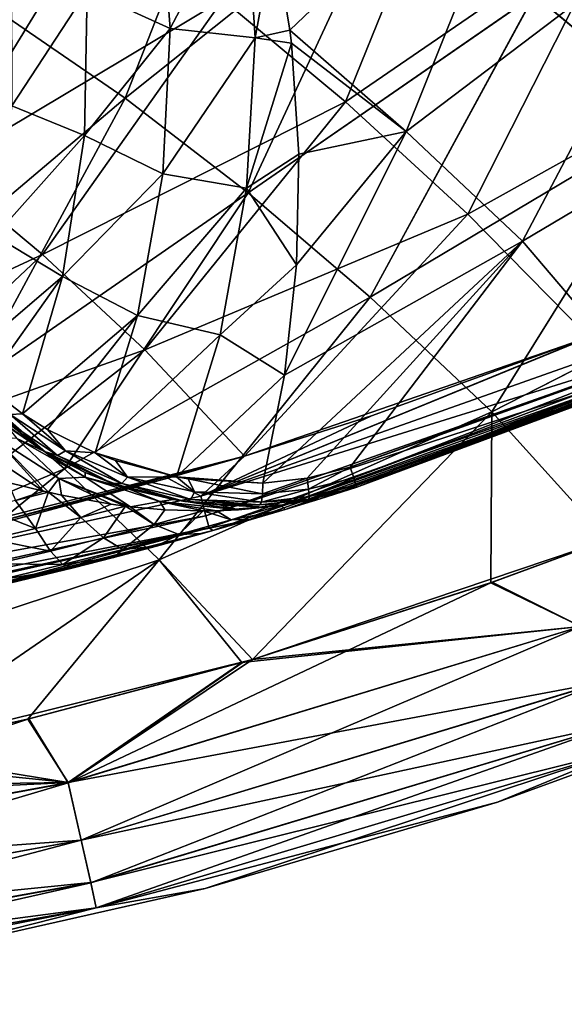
# Model space of a CAD drawing. Header units: metres. Extents: x -109 to 109, y -63 to 140.
# Tile 131 of 256: x 5.33 to 8.19, y -62.4 to -57.23. Entities that reach past the tile are written whole.
import ezdxf

# ---------------------------------------------------------------- set-up
doc = ezdxf.new("R2010")
doc.units = ezdxf.units.M
doc.layers.add('solid_502308_SW0001', color=7, linetype='CONTINUOUS')

msp = doc.modelspace()

# ---------------------------------------------------------------- linework, layer by layer
at = {"layer": 'solid_502308_SW0001'}
for points in [[(8.028255, -57.103828, 11.894483), (8.778507, -57.730148, 11.486623), (9.400157, -55.91135, 12.097637)], [(8.778519, -57.730141, -11.586624), (8.028266, -57.103821, -11.994484), (9.400185, -55.911358, -12.197629)], [(5.236018, -57.202488, 12.30702), (5.882796, -57.6464, 12.024201), (6.517472, -56.022003, 12.600187)], [(5.882824, -57.646404, -12.124196), (5.236044, -57.202488, -12.407016), (6.517481, -56.021996, -12.70019)], [(5.882796, -57.6464, 12.024201), (7.27447, -56.534447, 12.265715), (6.517472, -56.022003, 12.600187)], [(5.882824, -57.646404, -12.124196), (6.517481, -56.021996, -12.70019), (7.27448, -56.534439, -12.365716)], [(6.664156, -56.784439, -10.391973), (6.74617, -57.290504, -10.159534), (8.079233, -56.016487, -10.455135)], [(6.74617, -57.290504, -10.159534), (7.356642, -57.820534, -9.821235), (8.079233, -56.016487, -10.455135)], [(7.356642, -57.820534, -9.821235), (8.875534, -56.669514, -10.026673), (8.079233, -56.016487, -10.455135)], [(7.694759, -56.04166, 10.418645), (7.03756, -57.666031, 9.844995), (6.394524, -57.129257, 10.187572)], [(7.694759, -56.04166, 10.418645), (8.481046, -56.675343, 10.004329), (7.03756, -57.666031, 9.844995)], [(5.106224, -56.212994, 10.773114), (5.750572, -56.644962, 10.496953), (4.371541, -57.613552, 10.257869)], [(6.118206, -57.281521, -10.161391), (6.059244, -56.50956, -10.533374), (5.682683, -57.0821, -10.131971)], [(5.882796, -57.6464, 12.024201), (6.526881, -58.142536, 11.708436), (7.27447, -56.534447, 12.265715)], [(6.526911, -58.142544, -11.808429), (5.882824, -57.646404, -12.124196), (7.27448, -56.534439, -12.365716)], [(6.512191, -56.531338, -10.522455), (6.059244, -56.50956, -10.533374), (6.118206, -57.281521, -10.161391)], [(6.564513, -57.329807, -10.163155), (6.512191, -56.531338, -10.522455), (6.118206, -57.281521, -10.161391)], [(6.564513, -57.329807, -10.163155), (6.664156, -56.784439, -10.391973), (6.512191, -56.531338, -10.522455)], [(6.526881, -58.142536, 11.708436), (8.028255, -57.103828, 11.894483), (7.27447, -56.534447, 12.265715)], [(6.526911, -58.142544, -11.808429), (7.27448, -56.534439, -12.365716), (8.028266, -57.103821, -11.994484)], [(5.750572, -56.644962, 10.496953), (4.910296, -58.016624, 10.006149), (4.371541, -57.613552, 10.257869)], [(5.750572, -56.644962, 10.496953), (6.394524, -57.129257, 10.187572), (4.910296, -58.016624, 10.006149)], [(8.481046, -56.675343, 10.004329), (7.679158, -58.25544, 9.469254), (7.03756, -57.666031, 9.844995)], [(7.356642, -57.820534, -9.821235), (7.966437, -58.396832, -9.453503), (8.875534, -56.669514, -10.026673)], [(8.481046, -56.675343, 10.004329), (9.2653, -57.372242, 9.549255), (7.679158, -58.25544, 9.469254)], [(7.966437, -58.396832, -9.453503), (9.669618, -57.385548, -9.557482), (8.875534, -56.669514, -10.026673)], [(6.564513, -57.329807, -10.163155), (6.74617, -57.290504, -10.159534), (6.664156, -56.784439, -10.391973)], [(5.682683, -57.0821, -10.131971), (5.285732, -56.990757, -9.950213), (5.287577, -57.686794, -9.561502)], [(5.668051, -57.841518, -9.736609), (5.682683, -57.0821, -10.131971), (5.287577, -57.686794, -9.561502)], [(6.118206, -57.281521, -10.161391), (5.682683, -57.0821, -10.131971), (5.668051, -57.841518, -9.736609)], [(6.526881, -58.142536, 11.708436), (7.16799, -58.690895, 11.35984), (8.028255, -57.103828, 11.894483)], [(7.168023, -58.690907, -11.45983), (6.526911, -58.142544, -11.808429), (8.028266, -57.103821, -11.994484)], [(7.16799, -58.690895, 11.35984), (8.778507, -57.730148, 11.486623), (8.028255, -57.103828, 11.894483)], [(7.168023, -58.690907, -11.45983), (8.028266, -57.103821, -11.994484), (8.778519, -57.730141, -11.586624)], [(6.394524, -57.129257, 10.187572), (5.44857, -58.467415, 9.724871), (4.910296, -58.016624, 10.006149)], [(6.394524, -57.129257, 10.187572), (7.03756, -57.666031, 9.844995), (5.44857, -58.467415, 9.724871)], [(4.565959, -58.760212, 11.700878), (5.882796, -57.6464, 12.024201), (5.236018, -57.202488, 12.30702)], [(4.566054, -58.760265, -11.800842), (5.236044, -57.202488, -12.407016), (5.882824, -57.646404, -12.124196)], [(6.079129, -58.043892, -9.791617), (6.118206, -57.281521, -10.161391), (5.668051, -57.841518, -9.736609)], [(6.564513, -57.329807, -10.163155), (6.118206, -57.281521, -10.161391), (6.079129, -58.043892, -9.791617)], [(6.519293, -58.118568, -9.806474), (6.564513, -57.329807, -10.163155), (6.079129, -58.043892, -9.791617)], [(6.519293, -58.118568, -9.806474), (6.754116, -57.358746, -10.12832), (6.564513, -57.329807, -10.163155)], [(6.564513, -57.329807, -10.163155), (6.754116, -57.358746, -10.12832), (6.74617, -57.290504, -10.159534)], [(6.754116, -57.358746, -10.12832), (7.356642, -57.820534, -9.821235), (6.74617, -57.290504, -10.159534)], [(6.519293, -58.118568, -9.806474), (6.793177, -57.939514, -9.863728), (6.754116, -57.358746, -10.12832)], [(6.754116, -57.358746, -10.12832), (6.793177, -57.939514, -9.863728), (7.356642, -57.820534, -9.821235)], [(9.2653, -57.372242, 9.549255), (8.314708, -58.900894, 9.059635), (7.679158, -58.25544, 9.469254)], [(7.966437, -58.396832, -9.453503), (8.52814, -59.05632, -9.048297), (9.669618, -57.385548, -9.557482)], [(4.565959, -58.760212, 11.700878), (5.066268, -59.154911, 11.455349), (5.882796, -57.6464, 12.024201)], [(5.06637, -59.15498, -11.555305), (4.566054, -58.760265, -11.800842), (5.882824, -57.646404, -12.124196)], [(5.066268, -59.154911, 11.455349), (6.526881, -58.142536, 11.708436), (5.882796, -57.6464, 12.024201)], [(5.06637, -59.15498, -11.555305), (5.882824, -57.646404, -12.124196), (6.526911, -58.142544, -11.808429)], [(5.668051, -57.841518, -9.736609), (5.287577, -57.686794, -9.561502), (5.198694, -58.368961, -9.177411)], [(7.03756, -57.666031, 9.844995), (5.985878, -58.966061, 9.414058), (5.44857, -58.467415, 9.724871)], [(7.03756, -57.666031, 9.844995), (7.679158, -58.25544, 9.469254), (5.985878, -58.966061, 9.414058)], [(7.16799, -58.690895, 11.35984), (7.805841, -59.291481, 10.978531), (8.778507, -57.730148, 11.486623)], [(7.805875, -59.291496, -11.078519), (7.168023, -58.690907, -11.45983), (8.778519, -57.730141, -11.586624)], [(7.805841, -59.291481, 10.978531), (9.524906, -58.413406, 11.042269), (8.778507, -57.730148, 11.486623)], [(7.805875, -59.291496, -11.078519), (8.778519, -57.730141, -11.586624), (9.524919, -58.413399, -11.142269)], [(5.553126, -58.582809, -9.347161), (5.668051, -57.841518, -9.736609), (5.198694, -58.368961, -9.177411)], [(6.079129, -58.043892, -9.791617), (5.668051, -57.841518, -9.736609), (5.553126, -58.582809, -9.347161)], [(6.717843, -59.099094, -9.340771), (7.966437, -58.396832, -9.453503), (7.356642, -57.820534, -9.821235)], [(6.780947, -58.521465, -9.600459), (6.717843, -59.099094, -9.340771), (7.356642, -57.820534, -9.821235)], [(6.793177, -57.939514, -9.863728), (6.780947, -58.521465, -9.600459), (7.356642, -57.820534, -9.821235)], [(6.519293, -58.118568, -9.806474), (6.780947, -58.521465, -9.600459), (6.793177, -57.939514, -9.863728)], [(4.910296, -58.016624, 10.006149), (5.44857, -58.467415, 9.724871), (3.862399, -59.202332, 9.563603)], [(5.946191, -58.786999, -9.428234), (6.079129, -58.043892, -9.791617), (5.553126, -58.582809, -9.347161)], [(6.519293, -58.118568, -9.806474), (6.079129, -58.043892, -9.791617), (5.946191, -58.786999, -9.428234)], [(5.066268, -59.154911, 11.455349), (5.564393, -59.59116, 11.184266), (6.526881, -58.142536, 11.708436)], [(5.564501, -59.59124, -11.284214), (5.06637, -59.15498, -11.555305), (6.526911, -58.142544, -11.808429)], [(5.564393, -59.59116, 11.184266), (7.16799, -58.690895, 11.35984), (6.526881, -58.142536, 11.708436)], [(5.564501, -59.59124, -11.284214), (6.526911, -58.142544, -11.808429), (7.168023, -58.690907, -11.45983)], [(6.380377, -58.888317, -9.456144), (6.519293, -58.118568, -9.806474), (5.946191, -58.786999, -9.428234)], [(6.380377, -58.888317, -9.456144), (6.780947, -58.521465, -9.600459), (6.519293, -58.118568, -9.806474)], [(7.679158, -58.25544, 9.469254), (6.507909, -59.523705, 9.07052), (5.985878, -58.966061, 9.414058)], [(7.679158, -58.25544, 9.469254), (8.314708, -58.900894, 9.059635), (6.507909, -59.523705, 9.07052)], [(5.553126, -58.582809, -9.347161), (5.198694, -58.368961, -9.177411), (5.023839, -59.035191, -8.8014)], [(6.604712, -59.666767, -9.086952), (6.836404, -59.639545, -9.064589), (7.966437, -58.396832, -9.453503)], [(6.717843, -59.099094, -9.340771), (6.604712, -59.666767, -9.086952), (7.966437, -58.396832, -9.453503)], [(6.836404, -59.639545, -9.064589), (7.062927, -59.5826, -9.056234), (7.966437, -58.396832, -9.453503)], [(7.062927, -59.5826, -9.056234), (8.52814, -59.05632, -9.048297), (7.966437, -58.396832, -9.453503)], [(7.805841, -59.291481, 10.978531), (8.411796, -59.96352, 10.560798), (9.524906, -58.413406, 11.042269)], [(8.411937, -59.963467, -10.660797), (7.805875, -59.291496, -11.078519), (9.524919, -58.413399, -11.142269)], [(5.44857, -58.467415, 9.724871), (4.267985, -59.574398, 9.336474), (3.862399, -59.202332, 9.563603)], [(5.44857, -58.467415, 9.724871), (5.985878, -58.966061, 9.414058), (4.267985, -59.574398, 9.336474)], [(6.380377, -58.888317, -9.456144), (6.717843, -59.099094, -9.340771), (6.780947, -58.521465, -9.600459)], [(5.147403, -59.15155, -8.876079), (5.553126, -58.582809, -9.347161), (5.023839, -59.035191, -8.8014)], [(5.147403, -59.15155, -8.876079), (5.343343, -59.301929, -8.966724), (5.553126, -58.582809, -9.347161)], [(5.946191, -58.786999, -9.428234), (5.553126, -58.582809, -9.347161), (5.343343, -59.301929, -8.966724)], [(9.679553, -58.626842, -8.998419), (8.52814, -59.05632, -9.048297), (7.062927, -59.5826, -9.056234)], [(9.679553, -58.626842, -8.998419), (7.062927, -59.5826, -9.056234), (7.081326, -59.637817, -9.011885)], [(9.695669, -58.662395, -8.934694), (9.679553, -58.626842, -8.998419), (7.081326, -59.637817, -9.011885)], [(9.695669, -58.662395, -8.934694), (7.081326, -59.637817, -9.011885), (7.092688, -59.674442, -8.949577)], [(9.695669, -58.662395, -8.934694), (7.092688, -59.674442, -8.949577), (9.691305, -58.67865, -8.863991)], [(5.564393, -59.59116, 11.184266), (6.060124, -60.068958, 10.887716), (7.16799, -58.690895, 11.35984)], [(6.060239, -60.06905, -10.987655), (5.564501, -59.59124, -11.284214), (7.168023, -58.690907, -11.45983)], [(6.060124, -60.068958, 10.887716), (7.805841, -59.291481, 10.978531), (7.16799, -58.690895, 11.35984)], [(6.060239, -60.06905, -10.987655), (7.168023, -58.690907, -11.45983), (7.805875, -59.291496, -11.078519)], [(7.092688, -59.674442, -8.949577), (7.096385, -59.687374, -8.877677), (9.691305, -58.67865, -8.863991)], [(9.691305, -58.67865, -8.863991), (7.096385, -59.687374, -8.877677), (9.07392, -58.951893, 8.518114)], [(8.992122, -58.773952, 8.961528), (6.279164, -59.734467, 8.975915), (8.391803, -58.870499, 9.059217)], [(9.032511, -58.873676, 8.831265), (6.279164, -59.734467, 8.975915), (8.992122, -58.773952, 8.961528)], [(5.474035, -59.383678, -9.012307), (5.946191, -58.786999, -9.428234), (5.343343, -59.301929, -8.966724)], [(5.474035, -59.383678, -9.012307), (5.723875, -59.50658, -9.073329), (5.946191, -58.786999, -9.428234)], [(6.380377, -58.888317, -9.456144), (5.946191, -58.786999, -9.428234), (5.723875, -59.50658, -9.073329)], [(6.279164, -59.734467, 8.975915), (8.314708, -58.900894, 9.059635), (8.391803, -58.870499, 9.059217)], [(9.032511, -58.873676, 8.831265), (6.305907, -59.837269, 8.84453), (6.279164, -59.734467, 8.975915)], [(9.057728, -58.935757, 8.676174), (6.305907, -59.837269, 8.84453), (9.032511, -58.873676, 8.831265)], [(6.151547, -59.632912, -9.114461), (6.380377, -58.888317, -9.456144), (5.723875, -59.50658, -9.073329)], [(6.151547, -59.632912, -9.114461), (6.717843, -59.099094, -9.340771), (6.380377, -58.888317, -9.456144)], [(6.279164, -59.734467, 8.975915), (7.174844, -59.313347, 9.066296), (8.314708, -58.900894, 9.059635)], [(8.314708, -58.900894, 9.059635), (7.174844, -59.313347, 9.066296), (6.507909, -59.523705, 9.07052)], [(5.985878, -58.966061, 9.414058), (4.661768, -59.99321, 9.08328), (4.267985, -59.574398, 9.336474)], [(5.985878, -58.966061, 9.414058), (6.507909, -59.523705, 9.07052), (4.661768, -59.99321, 9.08328)], [(9.057728, -58.935757, 8.676174), (6.322322, -59.900547, 8.688745), (6.305907, -59.837269, 8.84453)], [(9.057728, -58.935757, 8.676174), (6.342604, -59.915115, 8.536695), (6.322322, -59.900547, 8.688745)], [(9.057728, -58.935757, 8.676174), (9.07392, -58.951893, 8.518114), (6.342604, -59.915115, 8.536695)], [(6.543303, -59.857193, -7.18259), (6.342604, -59.915115, 8.536695), (9.07392, -58.951893, 8.518114)], [(6.720815, -59.804333, -7.309228), (6.543303, -59.857193, -7.18259), (9.07392, -58.951893, 8.518114)], [(6.905364, -59.74773, -7.448327), (6.720815, -59.804333, -7.309228), (9.07392, -58.951893, 8.518114)], [(7.096782, -59.687244, -7.60015), (6.905364, -59.74773, -7.448327), (9.07392, -58.951893, 8.518114)], [(9.07392, -58.951893, 8.518114), (7.096385, -59.687374, -8.877677), (7.096364, -59.687382, -8.238957)], [(7.096364, -59.687382, -8.238957), (7.096782, -59.687244, -7.60015), (9.07392, -58.951893, 8.518114)], [(6.151547, -59.632912, -9.114461), (6.604712, -59.666767, -9.086952), (6.717843, -59.099094, -9.340771)], [(3.84876, -60.315052, 11.030539), (5.564393, -59.59116, 11.184266), (5.066268, -59.154911, 11.455349)], [(3.848853, -60.315117, -11.130498), (5.06637, -59.15498, -11.555305), (5.564501, -59.59124, -11.284214)], [(5.278847, -59.306488, -8.916917), (5.343343, -59.301929, -8.966724), (5.147403, -59.15155, -8.876079)], [(6.060124, -60.068958, 10.887716), (6.549401, -60.590858, 10.565096), (7.805841, -59.291481, 10.978531)], [(6.549909, -60.59071, -10.665095), (6.060239, -60.06905, -10.987655), (7.805875, -59.291496, -11.078519)], [(6.549401, -60.590858, 10.565096), (7.799935, -60.188198, 10.562181), (7.805841, -59.291481, 10.978531)], [(6.549909, -60.59071, -10.665095), (7.805875, -59.291496, -11.078519), (8.411937, -59.963467, -10.660797)], [(7.799935, -60.188198, 10.562181), (8.411796, -59.96352, 10.560798), (7.805841, -59.291481, 10.978531)], [(5.230581, -59.321377, -8.840573), (5.527285, -59.521641, -8.934106), (5.278847, -59.306488, -8.916917)], [(5.230581, -59.321377, -8.840573), (5.293117, -59.388565, -8.789207), (5.459528, -59.499672, -8.841587)], [(5.230581, -59.321377, -8.840573), (5.459528, -59.499672, -8.841587), (5.527285, -59.521641, -8.934106)], [(5.278847, -59.306488, -8.916917), (5.568293, -59.496082, -9.004786), (5.343343, -59.301929, -8.966724)], [(5.527285, -59.521641, -8.934106), (5.568293, -59.496082, -9.004786), (5.278847, -59.306488, -8.916917)], [(5.568293, -59.496082, -9.004786), (5.474035, -59.383678, -9.012307), (5.343343, -59.301929, -8.966724)], [(6.279164, -59.734467, 8.975915), (6.507909, -59.523705, 9.07052), (7.174844, -59.313347, 9.066296)], [(5.255602, -59.360012, -7.6), (5.456221, -59.497704, -7.6), (5.293117, -59.388565, -8.789207)], [(5.314359, -59.432156, -7.485276), (5.456221, -59.497704, -7.6), (5.255602, -59.360012, -7.6)], [(5.456221, -59.497704, -7.6), (5.459528, -59.499672, -8.841587), (5.293117, -59.388565, -8.789207)], [(5.568293, -59.496082, -9.004786), (5.723875, -59.50658, -9.073329), (5.474035, -59.383678, -9.012307)], [(5.112514, -59.483143, -7.32275), (5.45332, -59.70763, -7.323319), (5.193443, -59.422993, -7.38782)], [(5.193443, -59.422993, -7.38782), (5.533887, -59.641369, -7.387796), (5.314359, -59.432156, -7.485276)], [(5.480008, -59.713722, -7.326397), (5.533887, -59.641369, -7.387796), (5.193443, -59.422993, -7.38782)], [(5.45332, -59.70763, -7.323319), (5.480008, -59.713722, -7.326397), (5.193443, -59.422993, -7.38782)], [(5.314359, -59.432156, -7.485276), (5.672707, -59.635231, -7.485245), (5.456221, -59.497704, -7.6)], [(5.533887, -59.641369, -7.387796), (5.672707, -59.635231, -7.485245), (5.314359, -59.432156, -7.485276)], [(5.267833, -59.662243, -7.306196), (5.45332, -59.70763, -7.323319), (5.112514, -59.483143, -7.32275)], [(5.456221, -59.497704, -7.6), (5.672014, -59.609985, -7.6), (5.459528, -59.499672, -8.841587)], [(5.672707, -59.635231, -7.485245), (5.672014, -59.609985, -7.6), (5.456221, -59.497704, -7.6)], [(5.527285, -59.521641, -8.934106), (5.863807, -59.668301, -8.990502), (5.568293, -59.496082, -9.004786)], [(5.568293, -59.496082, -9.004786), (5.895016, -59.634106, -9.057017), (5.723875, -59.50658, -9.073329)], [(5.863807, -59.668301, -8.990502), (5.895016, -59.634106, -9.057017), (5.568293, -59.496082, -9.004786)], [(6.507909, -59.523705, 9.07052), (5.174073, -59.879082, 9.079576), (4.661768, -59.99321, 9.08328)], [(6.507909, -59.523705, 9.07052), (6.105563, -59.639915, 9.073174), (5.174073, -59.879082, 9.079576)], [(5.672014, -59.609985, -7.6), (5.815394, -59.667297, -8.909804), (5.459528, -59.499672, -8.841587)], [(5.527285, -59.521641, -8.934106), (5.459528, -59.499672, -8.841587), (5.815394, -59.667297, -8.909804)], [(5.527285, -59.521641, -8.934106), (5.815394, -59.667297, -8.909804), (5.863807, -59.668301, -8.990502)], [(5.832191, -59.547935, -9.090656), (6.151547, -59.632912, -9.114461), (5.723875, -59.50658, -9.073329)], [(5.895016, -59.634106, -9.057017), (5.832191, -59.547935, -9.090656), (5.723875, -59.50658, -9.073329)], [(5.895016, -59.634106, -9.057017), (6.151547, -59.632912, -9.114461), (5.832191, -59.547935, -9.090656)], [(6.279164, -59.734467, 8.975915), (6.105563, -59.639915, 9.073174), (6.507909, -59.523705, 9.07052)], [(3.84876, -60.315052, 11.030539), (4.22678, -60.674774, 10.81187), (5.564393, -59.59116, 11.184266)], [(4.226878, -60.67485, -10.911821), (3.848853, -60.315117, -11.130498), (5.564501, -59.59124, -11.284214)], [(4.22678, -60.674774, 10.81187), (6.060124, -60.068958, 10.887716), (5.564393, -59.59116, 11.184266)], [(4.226878, -60.67485, -10.911821), (5.564501, -59.59124, -11.284214), (6.060239, -60.06905, -10.987655)], [(6.844019, -59.697636, -9.020372), (7.062927, -59.5826, -9.056234), (6.836404, -59.639545, -9.064589)], [(6.844019, -59.697636, -9.020372), (7.081326, -59.637817, -9.011885), (7.062927, -59.5826, -9.056234)], [(3.467693, -60.350887, 8.994431), (5.174073, -59.879082, 9.079576), (6.105563, -59.639915, 9.073174)], [(6.279164, -59.734467, 8.975915), (3.467693, -60.350887, 8.994431), (6.105563, -59.639915, 9.073174)], [(5.480008, -59.713722, -7.326397), (5.547957, -59.728615, -7.334769), (5.533887, -59.641369, -7.387796)], [(5.533887, -59.641369, -7.387796), (5.909642, -59.789333, -7.388289), (5.672707, -59.635231, -7.485245)], [(5.883279, -59.786072, -7.384054), (5.909642, -59.789333, -7.388289), (5.533887, -59.641369, -7.387796)], [(5.808836, -59.77578, -7.372328), (5.883279, -59.786072, -7.384054), (5.533887, -59.641369, -7.387796)], [(5.547957, -59.728615, -7.334769), (5.808836, -59.77578, -7.372328), (5.533887, -59.641369, -7.387796)], [(5.672014, -59.609985, -7.6), (5.899778, -59.695221, -7.6), (5.815394, -59.667297, -8.909804)], [(5.672707, -59.635231, -7.485245), (5.899778, -59.695221, -7.6), (5.672014, -59.609985, -7.6)], [(5.672707, -59.635231, -7.485245), (6.06477, -59.761501, -7.485216), (5.899778, -59.695221, -7.6)], [(5.909642, -59.789333, -7.388289), (6.06477, -59.761501, -7.485216), (5.672707, -59.635231, -7.485245)], [(5.863807, -59.668301, -8.990502), (6.226028, -59.751141, -9.006763), (5.895016, -59.634106, -9.057017)], [(5.895016, -59.634106, -9.057017), (6.245274, -59.711079, -9.070965), (6.151547, -59.632912, -9.114461)], [(6.226028, -59.751141, -9.006763), (6.245274, -59.711079, -9.070965), (5.895016, -59.634106, -9.057017)], [(6.212431, -59.643234, -9.114762), (6.604712, -59.666767, -9.086952), (6.151547, -59.632912, -9.114461)], [(6.245274, -59.711079, -9.070965), (6.212431, -59.643234, -9.114762), (6.151547, -59.632912, -9.114461)], [(6.602442, -59.722549, -9.047177), (6.604712, -59.666767, -9.086952), (6.212431, -59.643234, -9.114762)], [(6.245274, -59.711079, -9.070965), (6.602442, -59.722549, -9.047177), (6.212431, -59.643234, -9.114762)], [(6.602442, -59.722549, -9.047177), (6.836404, -59.639545, -9.064589), (6.604712, -59.666767, -9.086952)], [(6.844019, -59.697636, -9.020372), (6.836404, -59.639545, -9.064589), (6.602442, -59.722549, -9.047177)], [(6.844019, -59.697636, -9.020372), (6.846875, -59.73634, -8.958079), (7.081326, -59.637817, -9.011885)], [(6.846875, -59.73634, -8.958079), (7.092688, -59.674442, -8.949577), (7.081326, -59.637817, -9.011885)], [(5.307338, -59.757458, -7.284861), (5.45332, -59.70763, -7.323319), (5.267833, -59.662243, -7.306196)], [(6.136066, -59.752155, -7.6), (6.194999, -59.761711, -8.931567), (5.815394, -59.667297, -8.909804)], [(5.863807, -59.668301, -8.990502), (5.815394, -59.667297, -8.909804), (6.194999, -59.761711, -8.931567)], [(5.899778, -59.695221, -7.6), (6.136066, -59.752155, -7.6), (5.815394, -59.667297, -8.909804)], [(5.863807, -59.668301, -8.990502), (6.194999, -59.761711, -8.931567), (6.226028, -59.751141, -9.006763)], [(6.06477, -59.761501, -7.485216), (6.136066, -59.752155, -7.6), (5.899778, -59.695221, -7.6)], [(6.844019, -59.697636, -9.020372), (6.602442, -59.722549, -9.047177), (6.596557, -59.765091, -8.983307)], [(6.844019, -59.697636, -9.020372), (6.596557, -59.765091, -8.983307), (6.846875, -59.73634, -8.958079)], [(7.092688, -59.674442, -8.949577), (6.84459, -59.750443, -8.886094), (7.096385, -59.687374, -8.877677)], [(6.846875, -59.73634, -8.958079), (6.84459, -59.750443, -8.886094), (7.092688, -59.674442, -8.949577)], [(6.84459, -59.750443, -8.886094), (7.096364, -59.687382, -8.238957), (7.096385, -59.687374, -8.877677)], [(6.861087, -59.74736, -7.6), (7.096364, -59.687382, -8.238957), (6.84459, -59.750443, -8.886094)], [(6.861087, -59.74736, -7.6), (7.096782, -59.687244, -7.60015), (7.096364, -59.687382, -8.238957)], [(6.862816, -59.750252, -7.55619), (7.096782, -59.687244, -7.60015), (6.861087, -59.74736, -7.6)], [(6.862816, -59.750252, -7.55619), (6.905364, -59.74773, -7.448327), (7.096782, -59.687244, -7.60015)], [(6.305907, -59.837269, 8.84453), (3.467693, -60.350887, 8.994431), (6.279164, -59.734467, 8.975915)], [(5.411519, -59.904594, -7.209984), (5.307338, -59.757458, -7.284861), (5.138605, -59.796974, -7.270635)], [(5.307338, -59.757458, -7.284861), (5.480008, -59.713722, -7.326397), (5.45332, -59.70763, -7.323319)], [(5.411519, -59.904594, -7.209984), (5.480008, -59.713722, -7.326397), (5.307338, -59.757458, -7.284861)], [(5.411519, -59.904594, -7.209984), (5.648916, -59.846161, -7.278935), (5.480008, -59.713722, -7.326397)], [(5.648916, -59.846161, -7.278935), (5.547957, -59.728615, -7.334769), (5.480008, -59.713722, -7.326397)], [(5.648916, -59.846161, -7.278935), (5.808836, -59.77578, -7.372328), (5.547957, -59.728615, -7.334769)], [(6.06477, -59.761501, -7.485216), (6.475877, -59.805458, -7.485893), (6.136066, -59.752155, -7.6)], [(6.136066, -59.752155, -7.6), (6.377325, -59.779999, -7.6), (6.194999, -59.761711, -8.931567)], [(6.475877, -59.805458, -7.485893), (6.377325, -59.779999, -7.6), (6.136066, -59.752155, -7.6)], [(6.226028, -59.751141, -9.006763), (6.194999, -59.761711, -8.931567), (6.587893, -59.780312, -8.908518)], [(6.226028, -59.751141, -9.006763), (6.596557, -59.765091, -8.983307), (6.245274, -59.711079, -9.070965)], [(6.596557, -59.765091, -8.983307), (6.226028, -59.751141, -9.006763), (6.587893, -59.780312, -8.908518)], [(6.596557, -59.765091, -8.983307), (6.602442, -59.722549, -9.047177), (6.245274, -59.711079, -9.070965)], [(6.620131, -59.7784, -7.6), (6.84459, -59.750443, -8.886094), (6.587893, -59.780312, -8.908518)], [(6.596557, -59.765091, -8.983307), (6.587893, -59.780312, -8.908518), (6.84459, -59.750443, -8.886094)], [(6.846875, -59.73634, -8.958079), (6.596557, -59.765091, -8.983307), (6.84459, -59.750443, -8.886094)], [(6.620131, -59.7784, -7.6), (6.861087, -59.74736, -7.6), (6.84459, -59.750443, -8.886094)], [(6.6989, -59.78083, -7.525978), (6.861087, -59.74736, -7.6), (6.620131, -59.7784, -7.6)], [(6.6989, -59.78083, -7.525978), (6.862816, -59.750252, -7.55619), (6.861087, -59.74736, -7.6)], [(6.6989, -59.78083, -7.525978), (6.720815, -59.804333, -7.309228), (6.905364, -59.74773, -7.448327)], [(6.6989, -59.78083, -7.525978), (6.905364, -59.74773, -7.448327), (6.862816, -59.750252, -7.55619)], [(5.411519, -59.904594, -7.209984), (5.138605, -59.796974, -7.270635), (5.17633, -59.960087, -7.185298)], [(5.648916, -59.846161, -7.278935), (5.883279, -59.786072, -7.384054), (5.808836, -59.77578, -7.372328)], [(5.768538, -59.9524, -7.170206), (5.883279, -59.786072, -7.384054), (5.648916, -59.846161, -7.278935)], [(5.768538, -59.9524, -7.170206), (6.03497, -59.882309, -7.296911), (5.883279, -59.786072, -7.384054)], [(6.03497, -59.882309, -7.296911), (5.909642, -59.789333, -7.388289), (5.883279, -59.786072, -7.384054)], [(5.909642, -59.789333, -7.388289), (6.09038, -59.805836, -7.418481), (6.06477, -59.761501, -7.485216)], [(6.03497, -59.882309, -7.296911), (6.09038, -59.805836, -7.418481), (5.909642, -59.789333, -7.388289)], [(6.03497, -59.882309, -7.296911), (6.290917, -59.812008, -7.453153), (6.09038, -59.805836, -7.418481)], [(6.361844, -59.81097, -7.465554), (6.475877, -59.805458, -7.485893), (6.06477, -59.761501, -7.485216)], [(6.290917, -59.812008, -7.453153), (6.361844, -59.81097, -7.465554), (6.06477, -59.761501, -7.485216)], [(6.09038, -59.805836, -7.418481), (6.290917, -59.812008, -7.453153), (6.06477, -59.761501, -7.485216)], [(6.377325, -59.779999, -7.6), (6.587893, -59.780312, -8.908518), (6.194999, -59.761711, -8.931567)], [(6.361844, -59.81097, -7.465554), (6.6989, -59.78083, -7.525978), (6.475877, -59.805458, -7.485893)], [(6.437733, -59.857761, -7.337077), (6.6989, -59.78083, -7.525978), (6.361844, -59.81097, -7.465554)], [(6.377325, -59.779999, -7.6), (6.620131, -59.7784, -7.6), (6.587893, -59.780312, -8.908518)], [(6.618725, -59.791866, -7.511523), (6.620131, -59.7784, -7.6), (6.377325, -59.779999, -7.6)], [(6.475877, -59.805458, -7.485893), (6.618725, -59.791866, -7.511523), (6.377325, -59.779999, -7.6)], [(6.437733, -59.857761, -7.337077), (6.720815, -59.804333, -7.309228), (6.6989, -59.78083, -7.525978)], [(6.437733, -59.857761, -7.337077), (6.543303, -59.857193, -7.18259), (6.720815, -59.804333, -7.309228)], [(6.475877, -59.805458, -7.485893), (6.6989, -59.78083, -7.525978), (6.618725, -59.791866, -7.511523)], [(6.618725, -59.791866, -7.511523), (6.6989, -59.78083, -7.525978), (6.620131, -59.7784, -7.6)], [(6.305907, -59.837269, 8.84453), (3.480751, -60.454464, 8.861585), (3.467693, -60.350887, 8.994431)], [(6.322322, -59.900547, 8.688745), (3.480751, -60.454464, 8.861585), (6.305907, -59.837269, 8.84453)], [(5.490175, -60.022053, -7.084136), (5.648916, -59.846161, -7.278935), (5.411519, -59.904594, -7.209984)], [(5.490175, -60.022053, -7.084136), (5.768538, -59.9524, -7.170206), (5.648916, -59.846161, -7.278935)], [(6.03497, -59.882309, -7.296911), (6.163684, -59.935017, -7.165772), (6.290917, -59.812008, -7.453153)], [(6.437733, -59.857761, -7.337077), (6.290917, -59.812008, -7.453153), (6.163684, -59.935017, -7.165772)], [(6.163684, -59.935017, -7.165772), (6.288231, -59.930473, -7.021547), (6.543303, -59.857193, -7.18259)], [(6.437733, -59.857761, -7.337077), (6.163684, -59.935017, -7.165772), (6.543303, -59.857193, -7.18259)], [(6.543303, -59.857193, -7.18259), (6.288231, -59.930473, -7.021547), (6.342604, -59.915115, 8.536695)], [(6.437733, -59.857761, -7.337077), (6.361844, -59.81097, -7.465554), (6.290917, -59.812008, -7.453153)], [(6.322322, -59.900547, 8.688745), (3.488499, -60.517193, 8.704907), (3.480751, -60.454464, 8.861585)], [(6.322322, -59.900547, 8.688745), (3.491307, -60.534454, 8.561149), (3.488499, -60.517193, 8.704907)], [(6.322322, -59.900547, 8.688745), (4.927333, -60.26923, 8.54817), (3.491307, -60.534454, 8.561149)], [(6.322322, -59.900547, 8.688745), (6.342604, -59.915115, 8.536695), (4.927333, -60.26923, 8.54817)], [(5.490175, -60.022053, -7.084136), (5.411519, -59.904594, -7.209984), (5.17633, -59.960087, -7.185298)], [(5.768538, -59.9524, -7.170206), (5.870365, -60.013702, -7.022728), (6.03497, -59.882309, -7.296911)], [(6.03497, -59.882309, -7.296911), (5.870365, -60.013702, -7.022728), (6.163684, -59.935017, -7.165772)], [(5.153841, -60.218845, 3.595942), (4.927333, -60.26923, 8.54817), (6.342604, -59.915115, 8.536695)], [(5.23526, -60.200157, 2.694426), (5.153841, -60.218845, 3.595942), (6.342604, -59.915115, 8.536695)], [(5.490175, -60.022053, -7.084136), (5.17633, -59.960087, -7.185298), (5.206258, -60.089481, -7.052356)], [(5.609278, -60.110344, -6.743909), (5.23526, -60.200157, 2.694426), (6.342604, -59.915115, 8.536695)], [(5.490175, -60.022053, -7.084136), (5.555959, -60.093517, -6.922826), (5.768538, -59.9524, -7.170206)], [(5.768538, -59.9524, -7.170206), (5.555959, -60.093517, -6.922826), (5.870365, -60.013702, -7.022728)], [(5.820297, -60.056782, -6.804378), (5.609278, -60.110344, -6.743909), (6.342604, -59.915115, 8.536695)], [(6.0469, -59.996922, -6.895877), (5.820297, -60.056782, -6.804378), (6.342604, -59.915115, 8.536695)], [(6.163684, -59.935017, -7.165772), (5.870365, -60.013702, -7.022728), (6.0469, -59.996922, -6.895877)], [(6.288231, -59.930473, -7.021547), (6.0469, -59.996922, -6.895877), (6.342604, -59.915115, 8.536695)], [(6.163684, -59.935017, -7.165772), (6.0469, -59.996922, -6.895877), (6.288231, -59.930473, -7.021547)], [(6.549909, -60.59071, -10.665095), (8.411937, -59.963467, -10.660797), (7.806817, -60.185776, -10.662166)], [(8.27266, -60.417294, 10.317116), (8.411796, -59.96352, 10.560798), (7.799935, -60.188198, 10.562181)], [(8.27298, -60.418289, -10.416256), (7.806817, -60.185776, -10.662166), (8.411937, -59.963467, -10.660797)], [(5.870365, -60.013702, -7.022728), (5.555959, -60.093517, -6.922826), (5.820297, -60.056782, -6.804378)], [(5.870365, -60.013702, -7.022728), (5.820297, -60.056782, -6.804378), (6.0469, -59.996922, -6.895877)], [(5.490175, -60.022053, -7.084136), (5.206258, -60.089481, -7.052356), (5.555959, -60.093517, -6.922826)], [(5.555959, -60.093517, -6.922826), (5.609278, -60.110344, -6.743909), (5.820297, -60.056782, -6.804378)], [(4.22678, -60.674774, 10.81187), (4.594413, -61.076149, 10.569806), (6.060124, -60.068958, 10.887716)], [(4.59467, -61.076096, -10.669805), (4.226878, -60.67485, -10.911821), (6.060239, -60.06905, -10.987655)], [(4.594413, -61.076149, 10.569806), (5.370739, -60.903831, 10.56791), (6.060124, -60.068958, 10.887716)], [(4.59467, -61.076096, -10.669805), (6.060239, -60.06905, -10.987655), (6.549909, -60.59071, -10.665095)], [(5.206258, -60.089481, -7.052356), (5.225452, -60.17247, -6.884847), (5.555959, -60.093517, -6.922826)], [(5.555959, -60.093517, -6.922826), (5.225452, -60.17247, -6.884847), (5.609278, -60.110344, -6.743909)], [(5.225452, -60.17247, -6.884847), (5.232029, -60.200905, -6.700001), (5.609278, -60.110344, -6.743909)], [(5.609278, -60.110344, -6.743909), (5.232029, -60.200905, -6.700001), (5.23526, -60.200157, 2.694426)], [(5.370739, -60.903831, 10.56791), (6.493879, -60.607029, 10.565225), (6.060124, -60.068958, 10.887716)], [(6.493879, -60.607029, 10.565225), (6.549401, -60.590858, 10.565096), (6.060124, -60.068958, 10.887716)], [(5.583402, -61.237305, -10.418228), (6.549909, -60.59071, -10.665095), (7.806817, -60.185776, -10.662166)], [(8.27298, -60.418289, -10.416256), (5.583402, -61.237305, -10.418228), (7.806817, -60.185776, -10.662166)], [(8.27266, -60.417294, 10.317116), (7.799935, -60.188198, 10.562181), (6.549401, -60.590858, 10.565096)], [(8.27266, -60.417294, 10.317116), (6.493879, -60.607029, 10.565225), (5.583206, -61.236286, 10.319099)], [(8.27266, -60.417294, 10.317116), (5.583206, -61.236286, 10.319099), (8.377514, -60.712345, 9.993831)], [(5.652116, -61.538818, -10.09123), (5.583402, -61.237305, -10.418228), (8.27298, -60.418289, -10.416256)], [(8.377757, -60.713135, -10.092759), (5.652116, -61.538818, -10.09123), (8.27298, -60.418289, -10.416256)], [(8.27266, -60.417294, 10.317116), (6.549401, -60.590858, 10.565096), (6.493879, -60.607029, 10.565225)], [(5.376439, -60.90247, -10.667896), (4.59467, -61.076096, -10.669805), (6.549909, -60.59071, -10.665095)], [(5.583206, -61.236286, 10.319099), (6.493879, -60.607029, 10.565225), (5.370739, -60.903831, 10.56791)], [(5.376439, -60.90247, -10.667896), (6.549909, -60.59071, -10.665095), (6.500196, -60.605194, -10.66521)], [(5.583402, -61.237305, -10.418228), (5.376439, -60.90247, -10.667896), (6.500196, -60.605194, -10.66521)], [(5.583402, -61.237305, -10.418228), (6.500196, -60.605194, -10.66521), (6.549909, -60.59071, -10.665095)], [(5.583206, -61.236286, 10.319099), (5.651972, -61.538017, 9.992311), (8.377514, -60.712345, 9.993831)], [(8.377514, -60.712345, 9.993831), (5.651972, -61.538017, 9.992311), (8.454768, -60.932072, 9.608716)], [(5.701869, -61.761639, -9.703365), (5.652116, -61.538818, -10.09123), (8.377757, -60.713135, -10.092759)], [(8.454922, -60.932617, -9.707488), (5.701869, -61.761639, -9.703365), (8.377757, -60.713135, -10.092759)], [(7.835109, -61.339863, -8.876588), (9.326242, -60.795265, 8.768803), (7.835019, -61.33989, 8.776588)], [(8.500512, -61.065353, 9.181275), (7.835019, -61.33989, 8.776588), (9.326242, -60.795265, 8.768803)], [(7.835109, -61.339863, -8.876588), (9.326365, -60.795216, -8.868801), (9.326242, -60.795265, 8.768803)], [(8.500565, -61.065628, -9.279952), (9.326365, -60.795216, -8.868801), (7.835109, -61.339863, -8.876588)], [(2.817324, -61.746124, -10.420007), (4.59467, -61.076096, -10.669805), (5.376439, -60.90247, -10.667896)], [(5.583402, -61.237305, -10.418228), (2.817324, -61.746124, -10.420007), (5.376439, -60.90247, -10.667896)], [(5.583206, -61.236286, 10.319099), (5.370739, -60.903831, 10.56791), (4.594413, -61.076149, 10.569806)], [(5.651972, -61.538017, 9.992311), (5.701786, -61.761089, 9.6046), (8.454768, -60.932072, 9.608716)], [(8.454768, -60.932072, 9.608716), (5.701786, -61.761089, 9.6046), (8.500512, -61.065353, 9.181275)], [(5.73014, -61.894474, -9.274277), (5.701869, -61.761639, -9.703365), (8.454922, -60.932617, -9.707488)], [(8.500565, -61.065628, -9.279952), (5.73014, -61.894474, -9.274277), (8.454922, -60.932617, -9.707488)], [(5.583206, -61.236286, 10.319099), (4.594413, -61.076149, 10.569806), (4.402469, -61.114735, 10.570268)], [(5.701786, -61.761089, 9.6046), (5.730124, -61.894207, 9.175603), (8.500512, -61.065353, 9.181275)], [(8.500512, -61.065353, 9.181275), (5.730124, -61.894207, 9.175603), (7.835019, -61.33989, 8.776588)], [(8.500565, -61.065628, -9.279952), (6.301434, -61.791424, -8.885713), (5.73014, -61.894474, -9.274277)], [(8.500565, -61.065628, -9.279952), (7.835109, -61.339863, -8.876588), (6.301434, -61.791424, -8.885713)], [(5.583206, -61.236286, 10.319099), (4.402469, -61.114735, 10.570268), (3.564491, -61.264362, 10.572489)], [(5.583206, -61.236286, 10.319099), (2.840991, -61.36961, 10.574481), (2.817247, -61.745106, 10.320892)], [(5.583206, -61.236286, 10.319099), (2.817247, -61.745106, 10.320892), (5.651972, -61.538017, 9.992311)], [(2.84978, -62.048931, -10.08862), (2.817324, -61.746124, -10.420007), (5.583402, -61.237305, -10.418228)], [(5.583206, -61.236286, 10.319099), (3.564491, -61.264362, 10.572489), (2.840991, -61.36961, 10.574481)], [(5.652116, -61.538818, -10.09123), (2.84978, -62.048931, -10.08862), (5.583402, -61.237305, -10.418228)], [(5.730124, -61.894207, 9.175603), (6.301316, -61.791454, 8.785713), (7.835019, -61.33989, 8.776588)], [(6.301434, -61.791424, -8.885713), (7.835019, -61.33989, 8.776588), (6.301316, -61.791454, 8.785713)], [(6.301434, -61.791424, -8.885713), (7.835109, -61.339863, -8.876588), (7.835019, -61.33989, 8.776588)], [(2.817247, -61.745106, 10.320892), (2.849731, -62.048134, 9.989712), (5.651972, -61.538017, 9.992311)], [(5.651972, -61.538017, 9.992311), (2.849731, -62.048134, 9.989712), (5.701786, -61.761089, 9.6046)], [(2.872252, -62.270535, -9.697534), (2.84978, -62.048931, -10.08862), (5.652116, -61.538818, -10.09123)], [(5.701869, -61.761639, -9.703365), (2.872252, -62.270535, -9.697534), (5.652116, -61.538818, -10.09123)], [(2.849731, -62.048134, 9.989712), (2.872236, -62.27, 9.598776), (5.701786, -61.761089, 9.6046)], [(5.701786, -61.761089, 9.6046), (2.872236, -62.27, 9.598776), (5.730124, -61.894207, 9.175603)], [(2.883604, -62.399712, -9.266551), (2.872252, -62.270535, -9.697534), (5.701869, -61.761639, -9.703365)], [(5.73014, -61.894474, -9.274277), (2.883604, -62.399712, -9.266551), (5.701869, -61.761639, -9.703365)], [(4.737458, -62.14539, -8.895973), (6.301316, -61.791454, 8.785713), (4.737323, -62.145412, 8.795974)], [(5.730124, -61.894207, 9.175603), (4.737323, -62.145412, 8.795974), (6.301316, -61.791454, 8.785713)], [(4.737458, -62.14539, -8.895973), (6.301434, -61.791424, -8.885713), (6.301316, -61.791454, 8.785713)], [(5.73014, -61.894474, -9.274277), (6.301434, -61.791424, -8.885713), (4.737458, -62.14539, -8.895973)], [(2.872236, -62.27, 9.598776), (2.883622, -62.399467, 9.167881), (5.730124, -61.894207, 9.175603)], [(5.73014, -61.894474, -9.274277), (3.15467, -62.398926, -8.907619), (2.883604, -62.399712, -9.266551)], [(5.730124, -61.894207, 9.175603), (2.883622, -62.399467, 9.167881), (4.737323, -62.145412, 8.795974)], [(5.73014, -61.894474, -9.274277), (4.737458, -62.14539, -8.895973), (3.15467, -62.398926, -8.907619)]]:
    msp.add_3dface(points, dxfattribs=at)

doc.saveas('drawing.dxf')
